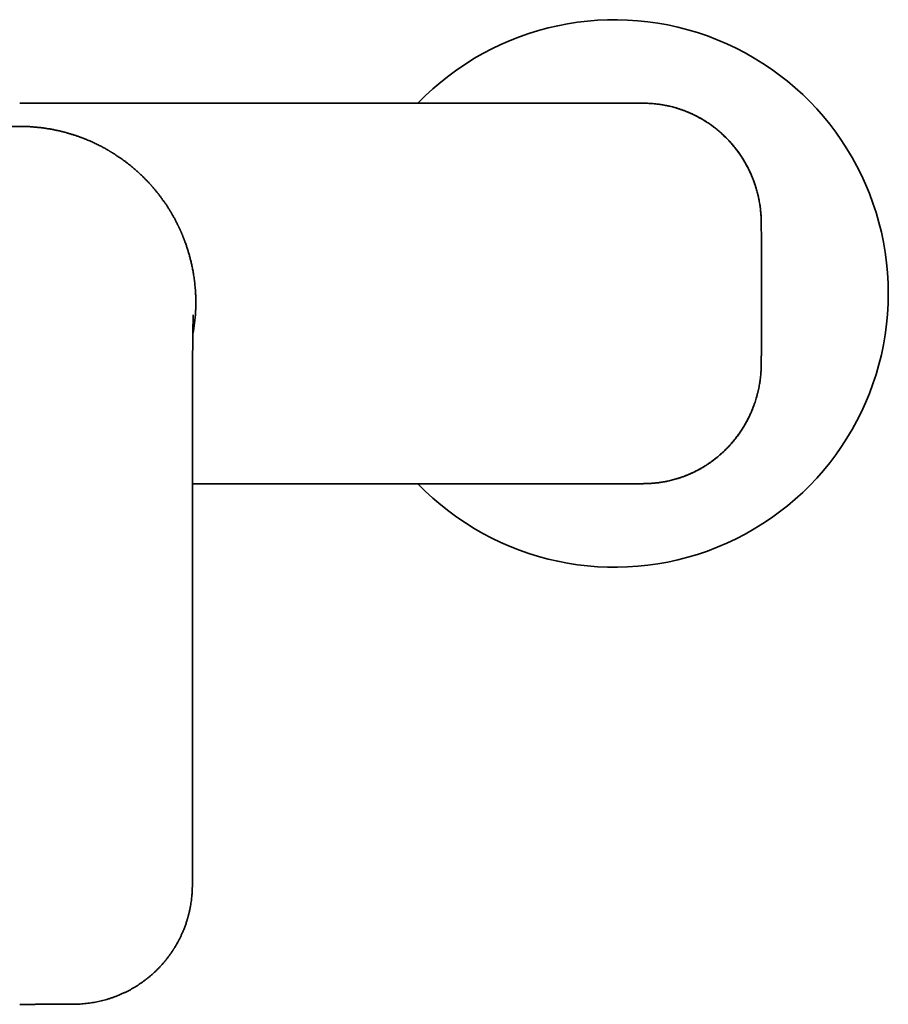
# Model space of a CAD drawing. Header units: millimetres. Extents: x 8 to 718, y 12 to 443.
# Tile 9 of 22: x 372 to 482, y 319 to 443. Entities that reach past the tile are written whole.
import ezdxf

# ---------------------------------------------------------------- set-up
doc = ezdxf.new("R2010")
doc.units = ezdxf.units.MM

msp = doc.modelspace()

# ---------------------------------------------------------------- linework, layer by layer
at = {"color": 7, "linetype": 'Continuous', "lineweight": 35}
for p, q in [((466, 415.2), (465.99, 417.52)), ((394.67, 408.65), (394.67, 408.66)), ((465.99, 399.58), (466, 401.9)), ((394.27, 375.58), (394.27, 382.7)), ((394.27, 334), (394.27, 375.58))]:
    msp.add_line(p, q, dxfattribs=at)
at = {"color": 7, "linetype": 'Continuous', "lineweight": 35, "flags": 128}
for points in [[(451.15, 432.52), (424.77, 432.53), (398.4, 432.53), (372.5, 432.54)], [(394.27, 384.57), (398.4, 384.57), (424.77, 384.58), (451.15, 384.58)]]:
    msp.add_lwpolyline(points, dxfattribs=at)
at = {"color": 7, "linetype": 'Continuous', "lineweight": 35}
for centre, radius, start, end in [((447.5, 408.55), 34.5, 0, 135.9789), ((447.5, 408.55), 34.5, 224.0229, 0), ((372.5, 407.55), 22.21, 349.3947, 356.5187), ((394.26, 334.74), 0.739, 269.9589, 270.3855), ((379.33, 318.99), 0.000818, 275.9264, 338.5833)]:
    msp.add_arc(centre, radius, start, end, dxfattribs=at)
for points, knots in [([(465.98, 417.52), (465.98, 417.63), (465.98, 417.84), (465.97, 418.16), (465.95, 418.47), (465.92, 418.78), (465.89, 419.08), (465.86, 419.38), (465.82, 419.68), (465.77, 419.98), (465.71, 420.29), (465.65, 420.59), (465.59, 420.88), (465.52, 421.18), (465.44, 421.47), (465.36, 421.76), (465.27, 422.04), (465.18, 422.32), (465.09, 422.58), (464.98, 422.86), (464.87, 423.14), (464.76, 423.42), (464.64, 423.7), (464.51, 423.96), (464.39, 424.21), (464.28, 424.44), (464.16, 424.66), (464.04, 424.88), (463.92, 425.09), (463.81, 425.28), (463.7, 425.46), (463.59, 425.63), (463.48, 425.8), (463.38, 425.96), (463.27, 426.11), (463.16, 426.27), (463.05, 426.42), (462.95, 426.56), (462.84, 426.7), (462.74, 426.83), (462.64, 426.96), (462.52, 427.1), (462.4, 427.24), (462.28, 427.39), (462.15, 427.53), (462.02, 427.68), (461.88, 427.84), (461.73, 428), (461.57, 428.16), (461.41, 428.31), (461.25, 428.47), (461.07, 428.63), (460.89, 428.79), (460.71, 428.96), (460.51, 429.12), (460.31, 429.29), (460.09, 429.46), (459.87, 429.62), (459.64, 429.79), (459.41, 429.96), (459.16, 430.12), (458.91, 430.28), (458.65, 430.44), (458.39, 430.59), (458.12, 430.74), (457.84, 430.89), (457.55, 431.04), (457.26, 431.18), (456.96, 431.31), (456.66, 431.44), (456.35, 431.56), (456.04, 431.67), (455.72, 431.78), (455.4, 431.89), (455.09, 431.98), (454.78, 432.06), (454.46, 432.14), (454.13, 432.21), (453.8, 432.28), (453.47, 432.34), (453.14, 432.39), (452.81, 432.43), (452.48, 432.46), (452.16, 432.49), (451.82, 432.51), (451.49, 432.52), (451.26, 432.52), (451.15, 432.52)], [0, 0, 0, 0, 0.013727, 0.027261, 0.040602, 0.053748, 0.066699, 0.079455, 0.092014, 0.105602, 0.118952, 0.132064, 0.144939, 0.157578, 0.170724, 0.183603, 0.196217, 0.208565, 0.220647, 0.232463, 0.246047, 0.25926, 0.272104, 0.284577, 0.296088, 0.307264, 0.318107, 0.328616, 0.33879, 0.348631, 0.357604, 0.366281, 0.37466, 0.382743, 0.390529, 0.398868, 0.406837, 0.414436, 0.421665, 0.42863, 0.435891, 0.44353, 0.451546, 0.459513, 0.467822, 0.476472, 0.485462, 0.494794, 0.504468, 0.513901, 0.523637, 0.533677, 0.54402, 0.554667, 0.565617, 0.576871, 0.588428, 0.600289, 0.612454, 0.624697, 0.637233, 0.650062, 0.663184, 0.676114, 0.689317, 0.702792, 0.716541, 0.730562, 0.744857, 0.758585, 0.772557, 0.786772, 0.801229, 0.815928, 0.829502, 0.843275, 0.857248, 0.871421, 0.885795, 0.90037, 0.915146, 0.928869, 0.942761, 0.956822, 0.971049, 0.985442, 1, 1, 1, 1]), ([(465.99, 417.52), (465.98, 417.64), (465.98, 417.88), (465.97, 418.23), (465.94, 418.58), (465.91, 418.94), (465.87, 419.28), (465.83, 419.63), (465.77, 419.97), (465.71, 420.3), (465.64, 420.64), (465.57, 420.98), (465.48, 421.31), (465.39, 421.64), (465.29, 421.97), (465.18, 422.31), (465.06, 422.66), (464.93, 422.99), (464.84, 423.22), (464.79, 423.34), (464.78, 423.37), (464.77, 423.4), (464.75, 423.43), (464.74, 423.46), (464.73, 423.49), (464.71, 423.52), (464.67, 423.61), (464.6, 423.77), (464.5, 424), (464.39, 424.22), (464.27, 424.46), (464.14, 424.69), (464.01, 424.93), (463.88, 425.16), (463.74, 425.4), (463.59, 425.63), (463.44, 425.87), (463.27, 426.11), (463.1, 426.35), (462.92, 426.6), (462.73, 426.84), (462.54, 427.09), (462.35, 427.31), (462.18, 427.51), (462.01, 427.69), (461.83, 427.89), (461.69, 428.04), (461.59, 428.13), (461.57, 428.16), (461.54, 428.19), (461.51, 428.21), (461.49, 428.24), (461.46, 428.27), (461.37, 428.35), (461.22, 428.5), (461.02, 428.69), (460.81, 428.87), (460.6, 429.05), (460.4, 429.22), (460.2, 429.38), (460, 429.53), (459.81, 429.67), (459.61, 429.82), (459.4, 429.97), (459.18, 430.11), (458.97, 430.25), (458.76, 430.38), (458.56, 430.5), (458.36, 430.61), (458.17, 430.72), (457.99, 430.82), (457.81, 430.91), (457.64, 430.99), (457.48, 431.07), (457.33, 431.14), (457.2, 431.21), (457.07, 431.26), (456.96, 431.31), (456.88, 431.35), (456.81, 431.38), (456.76, 431.4), (456.73, 431.41), (456.73, 431.41), (456.72, 431.41), (456.71, 431.42), (456.71, 431.42), (456.7, 431.42), (456.58, 431.47), (456.34, 431.57), (455.99, 431.69), (455.64, 431.81), (455.28, 431.92), (454.93, 432.02), (454.58, 432.11), (454.24, 432.19), (453.89, 432.26), (453.55, 432.32), (453.2, 432.38), (452.85, 432.42), (452.51, 432.46), (452.16, 432.49), (451.82, 432.51), (451.48, 432.52), (451.26, 432.52), (451.15, 432.52)], [0, 0, 0, 0, 0.01516, 0.030285, 0.045375, 0.060428, 0.075443, 0.090153, 0.104825, 0.119458, 0.134055, 0.148878, 0.163663, 0.178411, 0.193121, 0.207794, 0.223891, 0.239942, 0.254029, 0.255411, 0.256792, 0.258173, 0.259554, 0.260934, 0.262314, 0.263693, 0.265073, 0.275351, 0.285922, 0.296787, 0.307945, 0.319397, 0.331144, 0.342488, 0.354094, 0.365961, 0.378091, 0.390482, 0.403134, 0.416049, 0.429226, 0.442665, 0.456366, 0.466581, 0.476936, 0.487432, 0.501503, 0.503098, 0.504696, 0.506297, 0.507901, 0.509508, 0.511118, 0.512732, 0.525179, 0.537345, 0.54923, 0.560833, 0.572154, 0.582999, 0.593573, 0.603874, 0.613904, 0.62549, 0.63669, 0.647505, 0.657935, 0.667979, 0.677638, 0.686911, 0.695798, 0.7043, 0.712417, 0.720148, 0.727493, 0.733637, 0.739483, 0.74503, 0.748527, 0.751894, 0.75475, 0.755064, 0.755377, 0.755688, 0.755999, 0.756308, 0.756616, 0.756922, 0.773103, 0.789159, 0.80509, 0.820896, 0.836576, 0.851854, 0.86701, 0.882046, 0.896962, 0.912059, 0.927033, 0.941881, 0.956603, 0.971198, 0.985664, 1, 1, 1, 1]), ([(372.5, 429.61), (372.36, 429.61), (372.09, 429.61), (371.69, 429.59), (371.28, 429.58), (370.88, 429.55), (370.47, 429.52), (370.07, 429.48), (369.68, 429.43), (369.3, 429.38), (368.92, 429.32), (368.54, 429.25), (368.16, 429.18), (367.78, 429.1), (367.4, 429.01), (367.02, 428.92), (366.65, 428.82), (366.26, 428.71), (365.86, 428.59), (365.47, 428.47), (365.2, 428.37), (365.04, 428.32), (364.99, 428.3), (364.93, 428.28), (364.88, 428.26), (364.7, 428.19), (364.4, 428.08), (363.98, 427.91), (363.57, 427.73), (363.22, 427.58), (363.02, 427.48), (362.95, 427.45)], [0, 0, 0, 0, 0.040857, 0.081761, 0.122716, 0.163724, 0.204788, 0.245912, 0.284742, 0.323631, 0.36258, 0.401592, 0.440669, 0.479814, 0.51903, 0.558317, 0.59768, 0.63712, 0.680596, 0.724172, 0.762604, 0.768651, 0.774699, 0.78075, 0.786803, 0.792858, 0.838542, 0.884474, 0.930658, 0.977095, 1, 1, 1, 1]), ([(380.77, 428.01), (380.76, 428.01), (380.74, 428.02), (380.7, 428.04), (380.56, 428.09), (380.3, 428.19), (379.93, 428.33), (379.56, 428.46), (379.18, 428.58), (378.81, 428.69), (378.41, 428.81), (377.98, 428.92), (377.54, 429.03), (377.08, 429.13), (376.63, 429.22), (376.17, 429.3), (375.71, 429.38), (375.25, 429.44), (374.78, 429.49), (374.32, 429.53), (373.87, 429.57), (373.41, 429.59), (372.96, 429.6), (372.65, 429.61), (372.5, 429.61)], [0, 0, 0, 0, 0.003578, 0.008211, 0.012842, 0.059856, 0.106759, 0.153554, 0.200244, 0.24683, 0.293317, 0.34798, 0.402513, 0.45692, 0.511206, 0.566361, 0.6214, 0.676329, 0.731153, 0.785878, 0.839533, 0.893102, 0.946589, 1, 1, 1, 1]), ([(389.13, 422.12), (389.12, 422.13), (389.07, 422.19), (388.97, 422.29), (388.85, 422.43), (388.72, 422.57), (388.59, 422.71), (388.44, 422.86), (388.3, 423.01), (388.15, 423.15), (388.01, 423.3), (387.85, 423.45), (387.69, 423.6), (387.53, 423.75), (387.36, 423.91), (387.16, 424.08), (386.94, 424.27), (386.71, 424.47), (386.47, 424.66), (386.22, 424.86), (385.96, 425.06), (385.69, 425.27), (385.42, 425.46), (385.15, 425.65), (384.89, 425.83), (384.68, 425.97), (384.53, 426.07), (384.42, 426.14), (384.32, 426.2), (384.22, 426.26), (384.13, 426.32), (384.04, 426.37), (383.96, 426.42), (383.88, 426.47), (383.8, 426.52), (383.73, 426.56), (383.67, 426.59), (383.63, 426.62), (383.6, 426.64), (383.57, 426.65), (383.55, 426.66), (383.53, 426.67), (383.5, 426.69), (383.46, 426.71), (383.42, 426.74), (383.36, 426.77), (383.3, 426.81), (383.22, 426.85), (383.14, 426.89), (383.04, 426.95), (382.95, 427), (382.85, 427.05), (382.71, 427.12), (382.51, 427.22), (382.27, 427.34), (382.02, 427.46), (381.76, 427.59), (381.49, 427.71), (381.21, 427.83), (380.97, 427.93), (380.82, 427.99), (380.77, 428.01)], [0, 0, 0, 0, 0.005373, 0.022674, 0.040725, 0.059524, 0.079072, 0.099369, 0.120416, 0.140155, 0.160511, 0.181483, 0.203071, 0.225276, 0.248094, 0.270979, 0.301934, 0.332299, 0.362072, 0.391254, 0.425223, 0.458355, 0.490648, 0.522102, 0.552719, 0.582497, 0.594754, 0.606863, 0.618733, 0.629966, 0.640513, 0.650374, 0.659551, 0.668042, 0.677132, 0.685278, 0.69248, 0.696282, 0.699746, 0.702482, 0.704302, 0.706488, 0.709651, 0.713794, 0.718916, 0.725017, 0.732097, 0.740156, 0.750069, 0.760301, 0.770656, 0.781135, 0.791738, 0.81712, 0.843186, 0.869935, 0.897367, 0.925484, 0.954284, 0.983767, 1, 1, 1, 1]), ([(391.68, 418.59), (391.65, 418.64), (391.55, 418.81), (391.38, 419.1), (391.16, 419.45), (390.93, 419.79), (390.7, 420.12), (390.47, 420.45), (390.24, 420.76), (390.01, 421.06), (389.78, 421.35), (389.55, 421.63), (389.33, 421.89), (389.19, 422.05), (389.13, 422.12)], [0, 0, 0, 0, 0.041094, 0.137007, 0.232122, 0.32644, 0.419963, 0.512693, 0.599399, 0.685404, 0.770709, 0.855316, 0.939226, 1, 1, 1, 1]), ([(394.67, 408.66), (394.66, 408.78), (394.65, 409.02), (394.62, 409.38), (394.58, 409.74), (394.54, 410.08), (394.5, 410.41), (394.45, 410.74), (394.4, 411.05), (394.35, 411.35), (394.3, 411.62), (394.25, 411.89), (394.19, 412.16), (394.13, 412.41), (394.07, 412.66), (394.01, 412.91), (393.95, 413.14), (393.89, 413.37), (393.82, 413.59), (393.76, 413.81), (393.69, 414.03), (393.62, 414.25), (393.55, 414.48), (393.47, 414.7), (393.4, 414.9), (393.34, 415.07), (393.28, 415.23), (393.22, 415.38), (393.17, 415.53), (393.11, 415.66), (393.06, 415.8), (393.01, 415.92), (392.96, 416.04), (392.91, 416.15), (392.86, 416.26), (392.82, 416.35), (392.78, 416.44), (392.75, 416.52), (392.72, 416.59), (392.69, 416.65), (392.67, 416.7), (392.65, 416.74), (392.63, 416.77), (392.62, 416.8), (392.61, 416.82), (392.6, 416.85), (392.58, 416.87), (392.57, 416.91), (392.55, 416.95), (392.53, 417), (392.5, 417.05), (392.47, 417.11), (392.44, 417.18), (392.39, 417.27), (392.34, 417.38), (392.27, 417.51), (392.2, 417.65), (392.12, 417.8), (392.04, 417.96), (391.95, 418.12), (391.86, 418.28), (391.77, 418.43), (391.72, 418.53), (391.68, 418.58), (391.68, 418.59)], [0, 0, 0, 0, 0.035505, 0.070267, 0.104285, 0.137558, 0.170085, 0.201864, 0.232894, 0.260681, 0.287838, 0.314365, 0.340263, 0.365532, 0.390172, 0.414183, 0.437566, 0.46032, 0.482446, 0.503944, 0.524814, 0.548603, 0.57152, 0.593564, 0.614735, 0.631243, 0.647177, 0.662539, 0.677328, 0.691545, 0.70512, 0.717921, 0.729943, 0.741704, 0.752611, 0.762665, 0.771864, 0.78021, 0.787701, 0.793334, 0.798365, 0.802793, 0.806619, 0.809202, 0.811409, 0.81349, 0.816258, 0.819856, 0.824234, 0.829393, 0.835333, 0.841898, 0.848728, 0.855808, 0.869292, 0.883601, 0.898734, 0.914692, 0.931474, 0.94908, 0.967511, 0.982571, 0.998139, 1, 1, 1, 1]), ([(466.01, 414.13), (466.01, 414.32), (466, 414.68), (466, 415.03), (466, 415.2)], [0, 0, 0, 0, 0.538036, 1, 1, 1, 1]), ([(466.03, 410.17), (466.03, 410.25), (466.03, 410.43), (466.03, 410.7), (466.03, 410.97), (466.03, 411.23), (466.02, 411.48), (466.02, 411.71), (466.02, 411.92), (466.02, 412.12), (466.02, 412.33), (466.02, 412.55), (466.02, 412.79), (466.01, 413.05), (466.01, 413.31), (466.01, 413.57), (466.01, 413.82), (466.01, 414.07), (466.01, 414.32), (466, 414.5), (466, 414.61), (466, 414.63)], [0, 0, 0, 0, 0.055503, 0.111107, 0.16684, 0.222743, 0.278873, 0.323188, 0.367744, 0.412605, 0.457843, 0.503466, 0.561964, 0.62094, 0.680453, 0.740461, 0.800965, 0.860883, 0.921306, 0.982246, 1, 1, 1, 1]), ([(466.03, 408.55), (466.03, 408.63), (466.03, 408.78), (466.03, 409.01), (466.03, 409.24), (466.03, 409.47), (466.03, 409.7), (466.03, 409.93), (466.03, 410.09), (466.03, 410.17)], [0, 0, 0, 0, 0.13714, 0.280262, 0.423482, 0.567014, 0.710972, 0.855338, 1, 1, 1, 1]), ([(394.66, 406.21), (394.67, 406.28), (394.68, 406.42), (394.69, 406.63), (394.69, 406.84), (394.7, 407.04), (394.7, 407.25), (394.7, 407.46), (394.7, 407.66), (394.7, 407.86), (394.7, 408.07), (394.69, 408.26), (394.68, 408.46), (394.67, 408.59), (394.67, 408.65)], [0, 0, 0, 0, 0.083379, 0.166757, 0.250123, 0.333481, 0.416831, 0.500173, 0.583508, 0.666832, 0.750144, 0.833445, 0.916736, 1, 1, 1, 1]), ([(394.66, 406.21), (394.67, 406.28), (394.68, 406.42), (394.69, 406.64), (394.69, 406.83), (394.7, 407), (394.7, 407.11), (394.7, 407.18), (394.7, 407.22), (394.7, 407.26), (394.7, 407.29), (394.7, 407.33), (394.7, 407.43), (394.7, 407.59), (394.7, 407.81), (394.7, 408.02), (394.69, 408.23), (394.68, 408.44), (394.67, 408.58), (394.67, 408.65)], [0, 0, 0, 0, 0.086807, 0.173389, 0.259864, 0.316939, 0.374056, 0.389026, 0.404003, 0.418985, 0.433975, 0.448972, 0.463978, 0.553472, 0.642727, 0.731875, 0.821047, 0.910379, 1, 1, 1, 1]), ([(466.03, 406.94), (466.03, 407.02), (466.03, 407.17), (466.03, 407.4), (466.03, 407.63), (466.03, 407.86), (466.03, 408.09), (466.03, 408.32), (466.03, 408.48), (466.03, 408.55)], [0, 0, 0, 0, 0.1438842, 0.2873696, 0.4303297, 0.5729072, 0.715325, 0.8576853, 1, 1, 1, 1]), ([(394.27, 382.7), (394.27, 382.84), (394.27, 383.13), (394.27, 383.55), (394.27, 383.97), (394.27, 384.37), (394.27, 384.76), (394.27, 385.14), (394.27, 385.51), (394.27, 385.87), (394.27, 386.21), (394.27, 386.56), (394.27, 386.89), (394.27, 387.21), (394.27, 387.52), (394.27, 387.83), (394.27, 388.12), (394.27, 388.4), (394.27, 388.67), (394.27, 388.93), (394.27, 389.18), (394.27, 389.42), (394.27, 389.64), (394.27, 389.86), (394.27, 390.06), (394.27, 390.26), (394.27, 390.44), (394.27, 390.62), (394.27, 390.79), (394.27, 390.94), (394.27, 391.09), (394.27, 391.23), (394.27, 391.35), (394.27, 391.47), (394.27, 391.57), (394.27, 391.66), (394.27, 391.74), (394.27, 391.81), (394.27, 391.87), (394.27, 391.92), (394.27, 391.96), (394.27, 391.99), (394.27, 392.02), (394.27, 392.06), (394.27, 392.09), (394.27, 392.14), (394.27, 392.2), (394.27, 392.27), (394.27, 392.36), (394.27, 392.45), (394.27, 392.55), (394.27, 392.66), (394.27, 392.82), (394.27, 393.01), (394.27, 393.25), (394.27, 393.49), (394.27, 393.75), (394.28, 394.01), (394.28, 394.28), (394.28, 394.55), (394.28, 394.8), (394.28, 395.05), (394.28, 395.3), (394.28, 395.55), (394.28, 395.8), (394.28, 396.06), (394.28, 396.33), (394.28, 396.61), (394.28, 396.88), (394.28, 397.14), (394.28, 397.4), (394.28, 397.66), (394.29, 397.91), (394.29, 398.15), (394.29, 398.38), (394.29, 398.61), (394.29, 398.8), (394.29, 398.97), (394.29, 399.12), (394.29, 399.25), (394.29, 399.39), (394.29, 399.52), (394.29, 399.64), (394.29, 399.74), (394.29, 399.82), (394.29, 399.87), (394.3, 399.92), (394.3, 399.98), (394.3, 400.04), (394.3, 400.11), (394.3, 400.18), (394.3, 400.26), (394.3, 400.34), (394.3, 400.43), (394.3, 400.52), (394.3, 400.61), (394.3, 400.7), (394.3, 400.79), (394.3, 400.88), (394.3, 400.97), (394.3, 401.05), (394.3, 401.11), (394.3, 401.16), (394.3, 401.21), (394.3, 401.26), (394.3, 401.3), (394.3, 401.35), (394.31, 401.4), (394.31, 401.47), (394.31, 401.54), (394.31, 401.61), (394.31, 401.69), (394.31, 401.76), (394.31, 401.83), (394.31, 401.88), (394.31, 401.93), (394.31, 401.98), (394.31, 402.02), (394.31, 402.08), (394.31, 402.16), (394.31, 402.27), (394.31, 402.38), (394.31, 402.48), (394.32, 402.56), (394.32, 402.63), (394.32, 402.7), (394.32, 402.78), (394.32, 402.85), (394.32, 402.92), (394.32, 402.98), (394.32, 403.02), (394.32, 403.05), (394.32, 403.09), (394.32, 403.12), (394.32, 403.16), (394.32, 403.2), (394.32, 403.25), (394.32, 403.3), (394.32, 403.36), (394.33, 403.42), (394.33, 403.49), (394.33, 403.55), (394.33, 403.62), (394.33, 403.68), (394.33, 403.74), (394.33, 403.8), (394.33, 403.86), (394.33, 403.91), (394.33, 403.95), (394.33, 404), (394.33, 404.04), (394.33, 404.1), (394.34, 404.15), (394.34, 404.2), (394.34, 404.26), (394.34, 404.31), (394.34, 404.36), (394.34, 404.4), (394.34, 404.45), (394.34, 404.5), (394.34, 404.54), (394.34, 404.58), (394.34, 404.62), (394.34, 404.66), (394.35, 404.69), (394.35, 404.73), (394.35, 404.77), (394.35, 404.8), (394.35, 404.82), (394.35, 404.84), (394.35, 404.86), (394.35, 404.88), (394.35, 404.91), (394.35, 404.93), (394.35, 404.95), (394.35, 404.97), (394.35, 404.98), (394.35, 405), (394.35, 405.02), (394.35, 405.05), (394.35, 405.07), (394.35, 405.1), (394.35, 405.14), (394.36, 405.19), (394.36, 405.23), (394.36, 405.27), (394.36, 405.3), (394.36, 405.33), (394.36, 405.36), (394.36, 405.38), (394.36, 405.41), (394.36, 405.43), (394.36, 405.45), (394.36, 405.47), (394.36, 405.49), (394.36, 405.51), (394.37, 405.52), (394.37, 405.53), (394.37, 405.54), (394.37, 405.55), (394.37, 405.56), (394.37, 405.57), (394.37, 405.58), (394.37, 405.59), (394.37, 405.6), (394.37, 405.61), (394.37, 405.62), (394.37, 405.63), (394.37, 405.64), (394.37, 405.65), (394.37, 405.66), (394.37, 405.67), (394.37, 405.67), (394.37, 405.68), (394.37, 405.69), (394.37, 405.69), (394.37, 405.7), (394.37, 405.71), (394.37, 405.71), (394.37, 405.72), (394.37, 405.73), (394.37, 405.73), (394.37, 405.74), (394.37, 405.75), (394.37, 405.75), (394.37, 405.76), (394.37, 405.76), (394.37, 405.77), (394.37, 405.78), (394.37, 405.79), (394.37, 405.79), (394.37, 405.8), (394.37, 405.8), (394.38, 405.81), (394.38, 405.81), (394.38, 405.82), (394.38, 405.82), (394.38, 405.83), (394.38, 405.83), (394.38, 405.83), (394.38, 405.83), (394.38, 405.84), (394.38, 405.84), (394.38, 405.84), (394.38, 405.85), (394.38, 405.85), (394.38, 405.85), (394.38, 405.85), (394.38, 405.85), (394.38, 405.85)], [0, 0, 0, 0, 0.0159818, 0.0315825, 0.0468025, 0.0616417, 0.0761005, 0.0899308, 0.1033943, 0.116491, 0.1292211, 0.1418332, 0.1540635, 0.1659122, 0.1773793, 0.1884647, 0.1991686, 0.2094908, 0.2194103, 0.2289499, 0.2381097, 0.2468898, 0.2552902, 0.2631711, 0.2706859, 0.2778348, 0.2846178, 0.2911621, 0.2973255, 0.3031082, 0.3085103, 0.3135318, 0.3181727, 0.3224332, 0.3260588, 0.3293546, 0.3323204, 0.3349564, 0.3372626, 0.339239, 0.3405605, 0.3416784, 0.3426845, 0.3438199, 0.3450972, 0.3465165, 0.3489637, 0.3517434, 0.3548556, 0.3583001, 0.3620771, 0.3661864, 0.3706259, 0.378972, 0.3876658, 0.3967071, 0.4060961, 0.4158326, 0.4259165, 0.4363479, 0.4452862, 0.4544647, 0.4638832, 0.4733555, 0.4826663, 0.4918152, 0.5023901, 0.5127401, 0.522865, 0.5327649, 0.5426347, 0.55227, 0.5616709, 0.5708373, 0.579758, 0.5883689, 0.5966598, 0.6023738, 0.6079253, 0.6133145, 0.6185414, 0.6236061, 0.6284754, 0.6330267, 0.635235, 0.6373565, 0.6393913, 0.6414675, 0.64386, 0.6465781, 0.6494389, 0.6525891, 0.6560109, 0.6594971, 0.6629876, 0.6666944, 0.6704062, 0.6741228, 0.6778444, 0.6815361, 0.6850247, 0.6872465, 0.6893655, 0.6913817, 0.6932952, 0.695106, 0.6969653, 0.699036, 0.701719, 0.7046897, 0.707948, 0.711317, 0.7144066, 0.7172026, 0.7195701, 0.7216768, 0.7235356, 0.7253503, 0.7271908, 0.7315231, 0.7360497, 0.7409196, 0.7461402, 0.7490374, 0.7521172, 0.7553833, 0.7588358, 0.7624745, 0.7662204, 0.7684549, 0.770387, 0.7720167, 0.7734034, 0.7748228, 0.7767831, 0.7788589, 0.7810905, 0.7837294, 0.786626, 0.7897321, 0.7929206, 0.7961849, 0.7995509, 0.8028404, 0.8060215, 0.8090942, 0.8120504, 0.814787, 0.8172728, 0.8195715, 0.8221841, 0.8250625, 0.8281007, 0.8312696, 0.8344408, 0.8373914, 0.8401533, 0.8429325, 0.8457744, 0.8487315, 0.8517279, 0.8544796, 0.8565843, 0.8588516, 0.8612643, 0.8637642, 0.8663394, 0.8687571, 0.8702499, 0.8716238, 0.8730285, 0.8745395, 0.8761567, 0.8778275, 0.879295, 0.8805251, 0.8816839, 0.883098, 0.8847956, 0.8867674, 0.8887537, 0.8906361, 0.8943236, 0.8979642, 0.9016032, 0.9049332, 0.908592, 0.9110888, 0.913398, 0.9157233, 0.9181273, 0.9206899, 0.9231132, 0.9251565, 0.9267949, 0.9285738, 0.9302531, 0.9318291, 0.9327827, 0.9338918, 0.9351566, 0.936576, 0.9379217, 0.9390202, 0.94003, 0.9412599, 0.9428416, 0.9445039, 0.9459336, 0.9471303, 0.9482513, 0.9492594, 0.950234, 0.9511752, 0.9520313, 0.9531174, 0.9544336, 0.9557548, 0.9568209, 0.9576516, 0.9585967, 0.9597423, 0.9610791, 0.9626486, 0.9638928, 0.9649278, 0.9661201, 0.9675509, 0.9691073, 0.9707837, 0.9725779, 0.9741844, 0.9756084, 0.9769164, 0.9781935, 0.9796252, 0.9812812, 0.982819, 0.9841979, 0.9854499, 0.9865946, 0.9877959, 0.98968, 0.9917748, 0.9939413, 0.9957526, 0.9977444, 0.9997528, 1, 1, 1, 1]), ([(466, 402.48), (466, 402.5), (466, 402.61), (466.01, 402.8), (466.01, 403.05), (466.01, 403.3), (466.01, 403.56), (466.01, 403.81), (466.01, 404.06), (466.02, 404.32), (466.02, 404.56), (466.02, 404.79), (466.02, 405.01), (466.02, 405.23), (466.02, 405.45), (466.02, 405.67), (466.03, 405.94), (466.03, 406.24), (466.03, 406.59), (466.03, 406.83), (466.03, 406.94)], [0, 0, 0, 0, 0.018757, 0.080798, 0.142303, 0.203285, 0.26376, 0.322674, 0.381109, 0.439024, 0.49648, 0.544862, 0.592808, 0.64034, 0.687542, 0.734488, 0.781235, 0.854393, 0.92729, 1, 1, 1, 1]), ([(465.99, 399.78), (465.99, 400.03), (465.99, 400.6), (466, 401.47), (466, 402.29), (466.01, 402.79), (466.01, 402.98)], [0, 0, 0, 0, 0.2345556, 0.5288107, 0.8201789, 1, 1, 1, 1]), ([(451.15, 384.59), (451.26, 384.59), (451.47, 384.59), (451.79, 384.6), (452.1, 384.62), (452.41, 384.64), (452.71, 384.67), (453.01, 384.71), (453.31, 384.75), (453.61, 384.8), (453.92, 384.85), (454.22, 384.92), (454.52, 384.98), (454.81, 385.06), (455.1, 385.13), (455.39, 385.22), (455.67, 385.31), (455.95, 385.4), (456.21, 385.5), (456.47, 385.59), (456.71, 385.69), (456.94, 385.79), (457.16, 385.89), (457.38, 385.99), (457.6, 386.1), (457.83, 386.21), (458.06, 386.33), (458.28, 386.46), (458.5, 386.58), (458.7, 386.7), (458.9, 386.82), (459.08, 386.93), (459.25, 387.05), (459.41, 387.15), (459.57, 387.26), (459.72, 387.37), (459.87, 387.48), (460.02, 387.6), (460.16, 387.7), (460.3, 387.81), (460.43, 387.92), (460.56, 388.02), (460.69, 388.14), (460.83, 388.26), (460.98, 388.39), (461.12, 388.52), (461.27, 388.66), (461.42, 388.8), (461.57, 388.96), (461.73, 389.11), (461.88, 389.28), (462.04, 389.44), (462.19, 389.62), (462.35, 389.8), (462.51, 389.99), (462.67, 390.19), (462.84, 390.4), (463, 390.62), (463.16, 390.84), (463.32, 391.07), (463.48, 391.31), (463.64, 391.56), (463.8, 391.81), (463.95, 392.07), (464.1, 392.34), (464.25, 392.61), (464.39, 392.89), (464.53, 393.18), (464.67, 393.48), (464.8, 393.78), (464.92, 394.08), (465.04, 394.39), (465.15, 394.7), (465.25, 395.02), (465.35, 395.34), (465.44, 395.65), (465.52, 395.97), (465.6, 396.28), (465.67, 396.61), (465.73, 396.94), (465.79, 397.27), (465.84, 397.6), (465.88, 397.93), (465.92, 398.25), (465.94, 398.58), (465.97, 398.91), (465.98, 399.25), (465.98, 399.47), (465.98, 399.58)], [0, 0, 0, 0, 0.013759, 0.027326, 0.040699, 0.053877, 0.066859, 0.079646, 0.092235, 0.105854, 0.119236, 0.132379, 0.145284, 0.157951, 0.171127, 0.184036, 0.196678, 0.209053, 0.22116, 0.233, 0.243919, 0.2546, 0.265043, 0.275248, 0.285215, 0.296747, 0.307943, 0.318804, 0.32933, 0.339522, 0.349379, 0.358366, 0.367055, 0.375448, 0.383543, 0.39134, 0.399692, 0.407673, 0.415284, 0.422524, 0.429494, 0.436754, 0.444391, 0.452406, 0.460373, 0.46868, 0.477328, 0.486317, 0.495647, 0.505318, 0.514747, 0.52448, 0.534515, 0.544853, 0.555494, 0.566437, 0.577683, 0.589231, 0.601081, 0.613233, 0.625463, 0.637985, 0.650798, 0.663903, 0.676815, 0.689997, 0.703451, 0.717177, 0.731174, 0.745443, 0.759145, 0.773089, 0.787274, 0.801701, 0.816368, 0.829911, 0.843652, 0.857593, 0.871733, 0.886073, 0.900613, 0.915354, 0.929044, 0.942902, 0.956928, 0.97112, 0.985478, 1, 1, 1, 1]), ([(451.15, 384.59), (451.25, 384.59), (451.46, 384.59), (451.78, 384.6), (452.09, 384.62), (452.41, 384.64), (452.73, 384.67), (453.06, 384.71), (453.38, 384.76), (453.7, 384.81), (454.02, 384.87), (454.35, 384.94), (454.68, 385.02), (455.01, 385.11), (455.34, 385.2), (455.69, 385.31), (456.04, 385.43), (456.39, 385.56), (456.67, 385.67), (456.84, 385.75), (456.91, 385.78), (456.94, 385.79), (456.95, 385.79), (456.95, 385.79), (456.96, 385.8), (456.97, 385.8), (457.01, 385.82), (457.08, 385.85), (457.19, 385.9), (457.31, 385.95), (457.43, 386.01), (457.57, 386.08), (457.71, 386.15), (457.85, 386.22), (458, 386.3), (458.15, 386.38), (458.31, 386.47), (458.48, 386.56), (458.64, 386.66), (458.82, 386.77), (458.99, 386.88), (459.17, 386.99), (459.35, 387.11), (459.54, 387.24), (459.73, 387.38), (459.92, 387.52), (460.12, 387.67), (460.31, 387.82), (460.5, 387.97), (460.68, 388.13), (460.87, 388.29), (461.04, 388.45), (461.22, 388.61), (461.37, 388.76), (461.48, 388.87), (461.54, 388.93), (461.56, 388.95), (461.58, 388.96), (461.6, 388.98), (461.62, 389), (461.72, 389.1), (461.89, 389.28), (462.13, 389.54), (462.35, 389.8), (462.57, 390.06), (462.78, 390.32), (462.97, 390.58), (463.16, 390.83), (463.33, 391.08), (463.49, 391.32), (463.64, 391.56), (463.79, 391.8), (463.93, 392.04), (464.07, 392.27), (464.19, 392.51), (464.31, 392.74), (464.43, 392.97), (464.54, 393.21), (464.65, 393.44), (464.72, 393.61), (464.76, 393.69), (464.77, 393.72), (464.78, 393.75), (464.79, 393.78), (464.81, 393.8), (464.86, 393.93), (464.95, 394.17), (465.08, 394.51), (465.2, 394.85), (465.31, 395.2), (465.41, 395.55), (465.51, 395.9), (465.59, 396.25), (465.67, 396.6), (465.74, 396.96), (465.8, 397.33), (465.86, 397.7), (465.9, 398.07), (465.94, 398.45), (465.96, 398.83), (465.98, 399.2), (465.98, 399.46), (465.99, 399.58)], [0, 0, 0, 0, 0.013355, 0.026831, 0.040428, 0.054145, 0.06798, 0.081682, 0.095497, 0.109424, 0.123464, 0.137875, 0.152403, 0.167048, 0.181811, 0.196692, 0.213197, 0.229843, 0.244609, 0.251141, 0.254021, 0.254399, 0.254776, 0.255154, 0.255532, 0.25591, 0.256288, 0.260958, 0.266052, 0.271568, 0.277508, 0.28387, 0.290656, 0.297864, 0.304842, 0.312177, 0.319866, 0.32791, 0.33631, 0.345064, 0.353752, 0.362764, 0.372099, 0.381757, 0.391739, 0.402044, 0.412673, 0.423625, 0.43353, 0.443685, 0.454091, 0.464747, 0.474331, 0.484108, 0.492873, 0.494032, 0.495193, 0.496357, 0.497524, 0.498693, 0.499864, 0.515188, 0.530249, 0.545047, 0.559582, 0.573854, 0.587863, 0.600831, 0.613565, 0.626066, 0.638334, 0.650369, 0.66217, 0.673739, 0.685074, 0.696177, 0.707046, 0.718734, 0.730141, 0.739946, 0.741214, 0.742478, 0.743739, 0.744995, 0.746248, 0.747498, 0.762959, 0.778472, 0.794034, 0.809646, 0.825308, 0.840738, 0.856216, 0.871742, 0.887317, 0.903262, 0.919258, 0.935307, 0.951407, 0.967557, 0.983755, 1, 1, 1, 1]), ([(394.04, 331.37), (394.07, 331.6), (394.14, 332.02), (394.21, 332.63), (394.25, 333.15), (394.26, 333.6), (394.27, 333.88), (394.27, 334)], [0, 0, 0, 0, 0.259503, 0.489259, 0.689276, 0.859529, 1, 1, 1, 1]), ([(394.04, 331.37), (394.03, 331.34), (394.02, 331.28), (394, 331.17), (393.98, 331.06), (393.95, 330.93), (393.92, 330.8), (393.89, 330.66), (393.86, 330.52), (393.82, 330.38), (393.79, 330.25), (393.76, 330.12), (393.73, 330.01), (393.7, 329.93), (393.69, 329.87), (393.67, 329.82), (393.66, 329.77), (393.64, 329.7), (393.6, 329.57), (393.54, 329.38), (393.47, 329.16), (393.39, 328.94), (393.31, 328.71), (393.22, 328.49), (393.11, 328.22), (392.99, 327.93), (392.84, 327.6), (392.68, 327.28), (392.52, 326.97), (392.37, 326.7), (392.24, 326.46), (392.11, 326.25), (392.02, 326.09), (391.95, 325.98), (391.91, 325.92), (391.87, 325.86), (391.84, 325.81), (391.8, 325.75), (391.76, 325.69), (391.72, 325.63), (391.63, 325.5), (391.49, 325.29), (391.28, 325.01), (391.07, 324.73), (390.85, 324.46), (390.63, 324.19), (390.4, 323.94), (390.17, 323.69), (389.93, 323.44), (389.69, 323.2), (389.44, 322.96), (389.18, 322.73), (388.92, 322.51), (388.66, 322.29), (388.39, 322.08), (388.12, 321.88), (387.84, 321.68), (387.57, 321.49), (387.38, 321.37), (387.29, 321.31)], [0, 0, 0, 0, 0.007679, 0.016179, 0.025498, 0.035638, 0.046597, 0.058377, 0.070976, 0.081236, 0.091983, 0.103216, 0.114934, 0.119175, 0.123476, 0.127837, 0.13224, 0.135196, 0.146887, 0.165094, 0.183587, 0.202364, 0.221425, 0.240772, 0.260404, 0.289767, 0.31864, 0.347022, 0.374913, 0.402314, 0.422097, 0.441616, 0.460871, 0.466495, 0.472095, 0.477673, 0.483227, 0.488759, 0.494268, 0.499754, 0.505217, 0.533325, 0.561386, 0.589399, 0.617365, 0.645282, 0.672654, 0.69998, 0.72726, 0.754494, 0.782178, 0.809817, 0.837411, 0.864959, 0.89246, 0.919422, 0.946334, 0.973194, 1, 1, 1, 1]), ([(379.33, 318.99), (379.46, 318.99), (379.72, 318.99), (380.12, 319.01), (380.51, 319.04), (380.9, 319.08), (381.3, 319.12), (381.68, 319.18), (382.05, 319.25), (382.42, 319.32), (382.78, 319.4), (383.14, 319.49), (383.5, 319.6), (383.87, 319.71), (384.25, 319.84), (384.62, 319.97), (384.98, 320.12), (385.35, 320.27), (385.7, 320.44), (386.04, 320.6), (386.37, 320.77), (386.69, 320.95), (387, 321.13), (387.2, 321.26), (387.29, 321.31)], [0, 0, 0, 0, 0.046949, 0.093911, 0.14088, 0.18785, 0.234817, 0.281776, 0.326043, 0.370304, 0.414561, 0.458814, 0.503065, 0.549997, 0.596932, 0.64387, 0.690816, 0.737771, 0.784738, 0.829031, 0.873328, 0.917627, 0.961924, 1, 1, 1, 1]), ([(387.29, 321.31), (387.29, 321.31), (387.29, 321.31), (387.29, 321.31), (387.29, 321.31)], [0, 0, 0, 0, 0.147641, 1, 1, 1, 1]), ([(372.5, 318.97), (372.59, 318.97), (372.78, 318.97), (373.07, 318.97), (373.37, 318.97), (373.65, 318.97), (373.92, 318.97), (374.18, 318.97), (374.42, 318.97), (374.64, 318.97), (374.86, 318.98), (375.07, 318.98), (375.27, 318.98), (375.45, 318.98), (375.63, 318.98), (375.8, 318.98), (375.96, 318.98), (376.11, 318.98), (376.25, 318.98), (376.38, 318.98), (376.5, 318.98), (376.61, 318.98), (376.7, 318.98), (376.79, 318.98), (376.86, 318.98), (376.93, 318.98), (376.98, 318.98), (377.03, 318.98), (377.07, 318.98), (377.12, 318.98), (377.18, 318.98), (377.25, 318.98), (377.33, 318.98), (377.42, 318.98), (377.52, 318.98), (377.63, 318.98), (377.74, 318.98), (377.87, 318.98), (378, 318.98), (378.15, 318.98), (378.3, 318.98), (378.45, 318.98), (378.62, 318.98), (378.78, 318.99), (378.96, 318.99), (379.14, 318.99), (379.26, 318.99), (379.33, 318.99)], [0, 0, 0, 0, 0.040041, 0.08451, 0.127407, 0.168733, 0.208487, 0.246669, 0.28123, 0.314393, 0.346158, 0.376526, 0.405496, 0.433068, 0.459243, 0.48402, 0.5074, 0.529381, 0.54961, 0.56849, 0.586022, 0.602206, 0.61572, 0.628124, 0.63942, 0.649606, 0.65683, 0.66337, 0.669397, 0.676108, 0.685291, 0.695772, 0.70755, 0.720626, 0.735, 0.750671, 0.767639, 0.785905, 0.805469, 0.82633, 0.848489, 0.871945, 0.895249, 0.919707, 0.945318, 0.972082, 1, 1, 1, 1])]:
    msp.add_open_spline(points, degree=3, knots=knots, dxfattribs=at)

doc.saveas('drawing.dxf')
